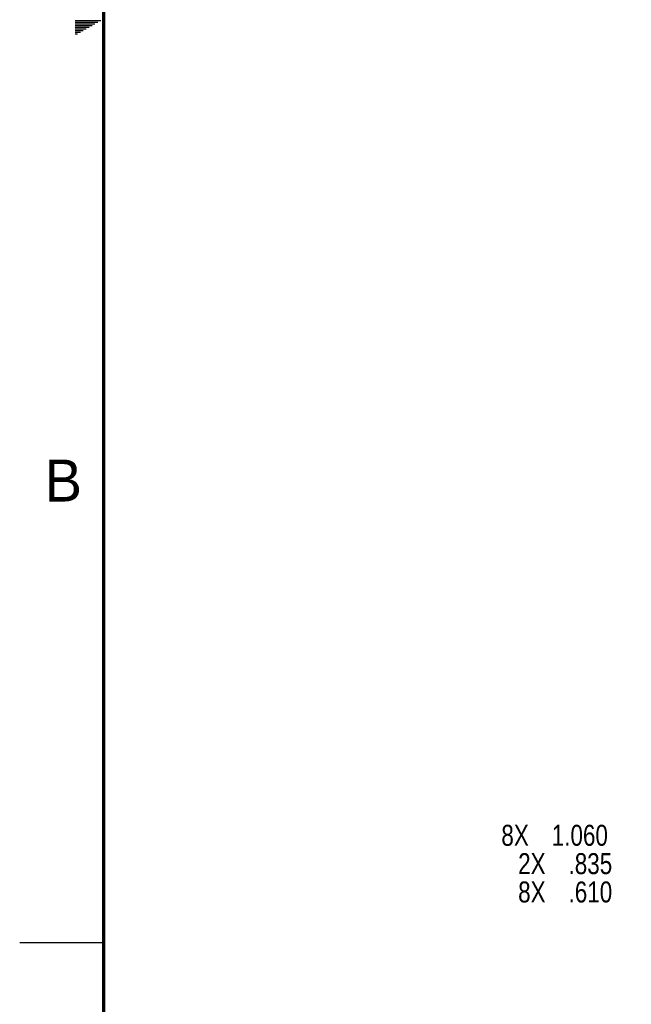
# Model space of a CAD drawing. Header units: inches. Extents: x 0 to 34, y 0 to 22.
# Tile 2 of 21: x 0 to 3.6, y 5.1 to 11. Entities that reach past the tile are written whole.
import ezdxf

# ---------------------------------------------------------------- set-up
doc = ezdxf.new("R2010")
doc.units = ezdxf.units.IN
doc.header["$LTSCALE"] = 1.87
doc.header["$MEASUREMENT"] = 0
doc.layers.get('0').update_dxf_attribs({"linetype": 'CONTINUOUS'})
doc.layers.add('DIMENSIONS', color=7, linetype='CONTINUOUS')
doc.styles.get("Standard").update_dxf_attribs({"font": 'txt', "width": 0.8})
doc.dimstyles.new('DIMSTYLE_1', dxfattribs={"dimtxt": 0.125, "dimasz": 0.18, "dimexe": 0.18, "dimexo": 0.0625, "dimgap": 0.09, "dimtad": 0, "dimtih": 1, "dimtoh": 1, "dimdec": 3, "dimlfac": 1.333333, "dimzin": 4, "dimdsep": 46, "dimtxsty": 'STANDARD', "dimblk": '_FILLED', "dimblk1": '_FILLED', "dimblk2": '_FILLED', "dimcen": 0.09, "dimadec": 0, "dimazin": 0, "dimtp": 0.01, "dimtm": 0.01, "dimtfac": 1, "dimtdec": 3, "dimtofl": 0, "dimtmove": 0, "dimatfit": 3, "dimldrblk": '_FILLED', "dimfxl": 1, "dimtolj": 1, "dimtzin": 4, "dimarcsym": 0})

# ---------------------------------------------------------------- blocks, each defined once
blk = doc.blocks.new('*D0')
at = {"layer": 'DIMENSIONS', "color": 2, "linetype": 'CONTINUOUS'}
blk.add_line((6.2788, 5.8008), (4.5564, 5.8008), dxfattribs=at)
at = {"layer": 'DIMENSIONS', "color": 2, "linetype": 'CONTINUOUS', "width": 0.8}
for s, p in [('8X ', (2.9689, 5.7383)), ('.610', (3.2689, 5.7383)), ('[', (3.7939, 5.7383)), ('15.49', (3.8939, 5.7383)), (']', (4.3939, 5.7383))]:
    blk.add_text(s, height=0.125, dxfattribs=at).set_placement(p)
blk = doc.blocks.new('_FILLED')
at = {"color": 0, "linetype": 'BYBLOCK'}
blk.add_solid([(0, 0), (-1, 0.174), (-1, -0.174)], dxfattribs=at)
blk = doc.blocks.new('*D1')
at = {"layer": 'DIMENSIONS', "color": 2, "linetype": 'CONTINUOUS'}
blk.add_line((9.0222, 5.9695), (4.5564, 5.9695), dxfattribs=at)
at = {"layer": 'DIMENSIONS', "color": 2, "linetype": 'CONTINUOUS', "width": 0.8}
for s, p in [('[', (3.7939, 5.907)), (']', (4.3939, 5.907)), ('2X ', (2.9689, 5.907)), ('.835', (3.2689, 5.907)), ('21.21', (3.8939, 5.907))]:
    blk.add_text(s, height=0.125, dxfattribs=at).set_placement(p)
blk = doc.blocks.new('*D2')
at = {"layer": 'DIMENSIONS', "color": 2, "linetype": 'CONTINUOUS'}
blk.add_line((6.2788, 6.1383), (4.5564, 6.1383), dxfattribs=at)
at = {"layer": 'DIMENSIONS', "color": 2, "linetype": 'CONTINUOUS', "width": 0.8}
for s, p in [('8X ', (2.8689, 6.0758)), ('1.060', (3.1689, 6.0758)), ('[', (3.7939, 6.0758)), ('26.92', (3.8939, 6.0758)), (']', (4.3939, 6.0758))]:
    blk.add_text(s, height=0.125, dxfattribs=at).set_placement(p)

msp = doc.modelspace()

# ---------------------------------------------------------------- linework, layer by layer
at = {"color": 2, "linetype": 'CONTINUOUS'}
for p, q in [((0.33028, 10.99), (0.48268, 10.99)), ((0.33028, 10.98), (0.46536, 10.98)), ((0.33028, 10.97), (0.44804, 10.97)), ((0.33028, 10.96), (0.43072, 10.96)), ((0.33028, 10.95), (0.4134, 10.95)), ((0.33028, 10.94), (0.39608, 10.94)), ((0.33028, 10.93), (0.37876, 10.93)), ((0.33028, 10.92), (0.36144, 10.92)), ((0.33028, 10.91), (0.34412, 10.91)), ((0.00002, 5.5), (0.50002, 5.5))]:
    msp.add_line(p, q, dxfattribs=at)
at = {"color": 7, "linetype": 'CONTINUOUS', "const_width": 0.02}
msp.add_lwpolyline([(0.50002, 21.5), (0.50002, 0.5)], dxfattribs=at)

# ---------------------------------------------------------------- texts
at = {"color": 2, "linetype": 'CONTINUOUS'}
msp.add_text('B', height=0.25, dxfattribs=at).set_placement((0.14837, 8.12572))

# ---------------------------------------------------------------- dimensions: what is measured, and where the dimension line sits
at = {"layer": 'DIMENSIONS', "color": 2, "linetype": 'CONTINUOUS'}
for feature_location, offset, text, picture, middle in [((6.27879, 6.13826), (-1.72243, 0), '8X <>', '*D2', (3.68137, 6.13826)), ((9.0222, 5.96951), (-4.46583, 0), '2X <>', '*D1', (3.73137, 5.96951)), ((6.27879, 5.80076), (-1.72243, 0), '8X <>', '*D0', (3.73137, 5.80076))]:
    dim = msp.add_ordinate_dim(feature_location=feature_location, offset=offset, dtype=0, origin=(5.27387, 5.34335), text=text, dimstyle='DIMSTYLE_1', dxfattribs=at)
    dim.commit()
    dim.dimension.update_dxf_attribs({"geometry": picture, "text_midpoint": middle})

doc.saveas('drawing.dxf')
